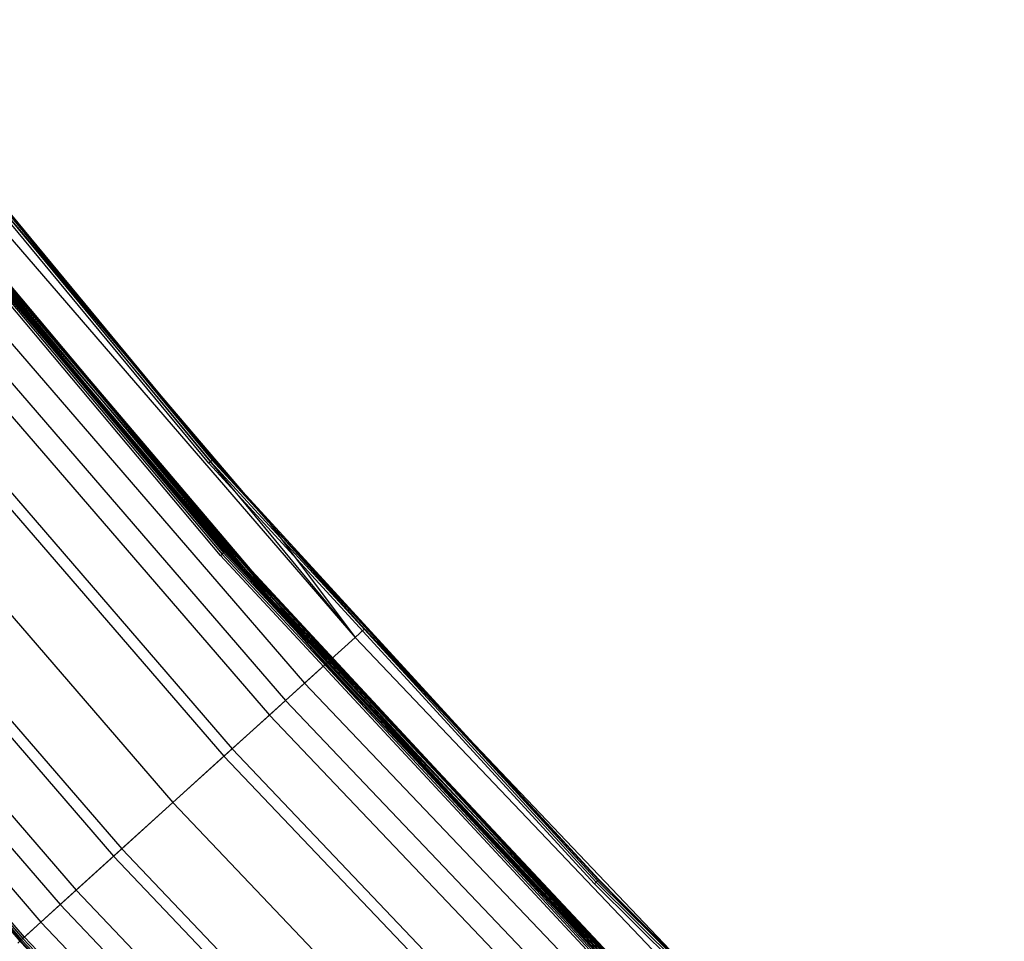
# Model space of a CAD drawing. Extents: x -390 to 397, y -401 to 400.
# Tile 97 of 192: x -288 to -255, y -261 to -230. Entities that reach past the tile are written whole.
import ezdxf

# ---------------------------------------------------------------- set-up
doc = ezdxf.new("R2010")
doc.units = 0
doc.header["$LTSCALE"] = 25.4
doc.layers.get('0').update_dxf_attribs({"linetype": 'CONTINUOUS'})

# ---------------------------------------------------------------- blocks, each defined once
blk = doc.blocks.new('FOURTY_ROUND_VII_ZWIS_STL')
at = {"color": 0}
for p, q in [((-293.22, -230.367, -894.123), (-281.27, -244.813, -894.123)), ((-293.22, -230.367, -894.123), (-281.27, -244.813, -894.123)), ((-281.259, -244.803, -894.2), (-293.208, -230.358, -894.2)), ((-281.259, -244.803, -894.2), (-293.208, -230.358, -894.2)), ((-281.409, -244.934, -894), (-293.366, -230.481, -894)), ((-281.409, -244.934, -894), (-293.366, -230.481, -894)), ((-293.306, -230.434, -894.015), (-281.352, -244.884, -894.015)), ((-293.306, -230.434, -894.015), (-281.352, -244.884, -894.015)), ((-293.255, -230.394, -894.059), (-281.303, -244.841, -894.059)), ((-293.255, -230.394, -894.059), (-281.303, -244.841, -894.059)), ((-292.988, -233.608, -929.013), (-280.974, -247.925, -929.013)), ((-292.988, -233.608, -929.013), (-280.974, -247.925, -929.013)), ((-292.94, -233.569, -929.051), (-280.928, -247.884, -929.051)), ((-292.94, -233.569, -929.051), (-280.928, -247.884, -929.051)), ((-292.905, -233.542, -929.108), (-280.895, -247.855, -929.108)), ((-292.905, -233.542, -929.108), (-280.895, -247.855, -929.108)), ((-292.889, -233.528, -929.178), (-280.879, -247.841, -929.178)), ((-292.889, -233.528, -929.178), (-280.879, -247.841, -929.178)), ((-292.875, -233.518, -902), (-280.866, -247.83, -902)), ((-280.866, -247.83, -927.5), (-292.875, -233.518, -927.5)), ((-280.866, -247.83, -927.5), (-292.875, -233.518, -927.5)), ((-292.875, -233.518, -902), (-280.866, -247.83, -902)), ((-280.866, -247.83, -900.5), (-292.875, -233.518, -900.5)), ((-280.866, -247.83, -900.5), (-292.875, -233.518, -900.5)), ((-292.815, -233.47, -927.485), (-280.809, -247.779, -927.485)), ((-292.815, -233.47, -927.485), (-280.809, -247.779, -927.485)), ((-292.815, -233.47, -902.015), (-280.809, -247.779, -902.015)), ((-292.815, -233.47, -902.015), (-280.809, -247.779, -902.015)), ((-292.815, -233.47, -900.485), (-280.809, -247.779, -900.485)), ((-292.815, -233.47, -900.485), (-280.809, -247.779, -900.485)), ((-292.765, -233.43, -927.441), (-280.76, -247.736, -927.441)), ((-292.765, -233.43, -927.441), (-280.76, -247.736, -927.441)), ((-292.765, -233.43, -902.059), (-280.76, -247.736, -902.059)), ((-292.765, -233.43, -902.059), (-280.76, -247.736, -902.059)), ((-292.765, -233.43, -900.441), (-280.76, -247.736, -900.441)), ((-292.765, -233.43, -900.441), (-280.76, -247.736, -900.441)), ((-292.731, -233.402, -927.377), (-280.727, -247.707, -927.377)), ((-292.731, -233.402, -927.377), (-280.727, -247.707, -927.377)), ((-280.727, -247.707, -902.123), (-292.731, -233.402, -902.123)), ((-280.727, -247.707, -902.123), (-292.731, -233.402, -902.123)), ((-292.731, -233.402, -900.377), (-280.727, -247.707, -900.377)), ((-292.731, -233.402, -900.377), (-280.727, -247.707, -900.377)), ((-280.716, -247.697, -927.3), (-292.719, -233.393, -927.3)), ((-280.716, -247.697, -902.2), (-292.719, -233.393, -902.2)), ((-280.716, -247.697, -927.3), (-292.719, -233.393, -927.3)), ((-280.716, -247.697, -902.2), (-292.719, -233.393, -902.2)), ((-280.716, -247.697, -900.3), (-292.719, -233.393, -900.3)), ((-280.716, -247.697, -900.3), (-292.719, -233.393, -900.3)), ((-281.028, -247.973, -929), (-293.044, -233.652, -929)), ((-281.028, -247.973, -929), (-293.044, -233.652, -929)), ((-279.459, -249.415, -895.5), (-291.607, -235.099, -895.5)), ((-279.459, -249.415, -895.5), (-291.607, -235.099, -895.5)), ((-279.402, -249.364, -895.515), (-291.548, -235.051, -895.515)), ((-279.402, -249.364, -895.515), (-291.548, -235.051, -895.515)), ((-279.354, -249.321, -895.559), (-291.497, -235.01, -895.559)), ((-279.354, -249.321, -895.559), (-291.497, -235.01, -895.559)), ((-291.463, -234.983, -895.624), (-279.354, -249.321, -895.559)), ((-291.463, -234.983, -895.624), (-279.354, -249.321, -895.559)), ((-291.463, -234.983, -895.624), (-279.321, -249.292, -895.623)), ((-291.463, -234.983, -895.624), (-279.321, -249.292, -895.623)), ((-291.463, -234.983, -895.624), (-280.577, -247.855, -895.7)), ((-291.463, -234.983, -895.624), (-280.577, -247.855, -895.7)), ((-291.452, -234.973, -895.7), (-280.577, -247.855, -895.7)), ((-291.452, -234.973, -895.7), (-280.577, -247.855, -895.7)), ((-291.452, -234.973, -895.7), (-280.716, -247.697, -900.3)), ((-291.452, -234.973, -895.7), (-280.716, -247.697, -900.3)), ((-281.259, -244.803, -894.2), (-288.256, -236.525, -927.5)), ((-281.259, -244.803, -894.2), (-288.256, -236.525, -927.5)), ((-279.453, -246.862, -927.5), (-288.256, -236.525, -927.5)), ((-288.256, -236.525, -927.5), (-276.606, -250.667, -930.127)), ((-288.256, -236.525, -927.5), (-276.606, -250.667, -930.127)), ((-279.453, -246.862, -927.5), (-288.256, -236.525, -927.5)), ((-288.577, -236.789, -930.127), (-276.606, -250.667, -930.127)), ((-288.577, -236.789, -930.127), (-276.606, -250.667, -930.127)), ((-277.574, -251.544, -929.25), (-289.587, -237.617, -929.25)), ((-289.587, -237.617, -929.25), (-280.879, -247.841, -929.178)), ((-289.587, -237.617, -929.25), (-280.879, -247.841, -929.178)), ((-277.574, -251.544, -929.25), (-289.587, -237.617, -929.25)), ((-289.511, -237.555, -932.496), (-277.5, -251.478, -932.496)), ((-289.511, -237.555, -932.496), (-277.5, -251.478, -932.496)), ((-290.307, -238.208, -931.349), (-278.264, -252.169, -931.349)), ((-290.307, -238.208, -931.349), (-278.264, -252.169, -931.349)), ((-290.964, -238.748, -934.377), (-278.894, -252.741, -934.377)), ((-290.964, -238.748, -934.377), (-278.894, -252.741, -934.377)), ((-291.513, -239.198, -933.034), (-279.42, -253.217, -933.034)), ((-291.513, -239.198, -933.034), (-279.42, -253.217, -933.034)), ((-292.796, -240.251, -935.584), (-280.65, -254.332, -935.584)), ((-292.796, -240.251, -935.584), (-280.65, -254.332, -935.584)), ((-293.075, -240.48, -934.123), (-280.917, -254.575, -934.123)), ((-293.075, -240.48, -934.123), (-280.917, -254.575, -934.123)), ((-294.826, -241.917, -936), (-282.596, -256.096, -936)), ((-294.826, -241.917, -936), (-282.596, -256.096, -936)), ((-294.826, -241.917, -934.5), (-282.596, -256.096, -934.5)), ((-294.826, -241.917, -934.5), (-282.596, -256.096, -934.5)), ((-296.857, -243.583, -935.584), (-284.542, -257.86, -935.584)), ((-296.857, -243.583, -935.584), (-284.542, -257.86, -935.584)), ((-296.577, -243.354, -934.123), (-284.274, -257.617, -934.123)), ((-296.577, -243.354, -934.123), (-284.274, -257.617, -934.123)), ((-298.14, -244.637, -933.034), (-285.772, -258.975, -933.034)), ((-298.14, -244.637, -933.034), (-285.772, -258.975, -933.034)), ((-281.409, -244.934, -894), (-281.352, -244.884, -894.015)), ((-281.409, -244.934, -894), (-281.352, -244.884, -894.015)), ((-268.742, -258.767, -894), (-281.409, -244.934, -894)), ((-268.742, -258.767, -894), (-281.409, -244.934, -894)), ((-281.352, -244.884, -894.015), (-281.303, -244.841, -894.059)), ((-281.352, -244.884, -894.015), (-281.303, -244.841, -894.059)), ((-281.352, -244.884, -894.015), (-268.687, -258.714, -894.015)), ((-281.352, -244.884, -894.015), (-268.687, -258.714, -894.015)), ((-281.303, -244.841, -894.059), (-281.27, -244.813, -894.123)), ((-281.303, -244.841, -894.059), (-281.27, -244.813, -894.123)), ((-281.303, -244.841, -894.059), (-268.64, -258.669, -894.059)), ((-281.303, -244.841, -894.059), (-268.64, -258.669, -894.059)), ((-281.259, -244.803, -894.2), (-281.27, -244.813, -894.123)), ((-281.259, -244.803, -894.2), (-281.27, -244.813, -894.123)), ((-279.453, -246.862, -894.2), (-281.27, -244.813, -894.123)), ((-281.27, -244.813, -894.123), (-268.609, -258.639, -894.123)), ((-279.453, -246.862, -894.2), (-281.27, -244.813, -894.123)), ((-281.27, -244.813, -894.123), (-268.609, -258.639, -894.123)), ((-279.453, -246.862, -894.2), (-281.259, -244.803, -894.2)), ((-281.259, -244.803, -894.2), (-279.453, -246.862, -927.5)), ((-281.259, -244.803, -894.2), (-279.453, -246.862, -927.5)), ((-279.453, -246.862, -894.2), (-281.259, -244.803, -894.2)), ((-298.688, -245.087, -934.377), (-286.298, -259.451, -934.377)), ((-298.688, -245.087, -934.377), (-286.298, -259.451, -934.377)), ((-299.346, -245.626, -931.349), (-286.928, -260.022, -931.349)), ((-299.346, -245.626, -931.349), (-286.928, -260.022, -931.349)), ((-300.07, -246.22, -929.178), (-287.621, -260.651, -929.178)), ((-300.07, -246.22, -929.178), (-287.621, -260.651, -929.178)), ((-300.066, -246.217, -929.25), (-287.618, -260.647, -929.25)), ((-300.066, -246.217, -929.25), (-287.618, -260.647, -929.25)), ((-300.053, -246.207, -929.108), (-287.606, -260.637, -929.108)), ((-300.053, -246.207, -929.108), (-287.606, -260.637, -929.108)), ((-300.019, -246.179, -929.051), (-287.573, -260.607, -929.051)), ((-300.019, -246.179, -929.051), (-287.573, -260.607, -929.051)), ((-299.971, -246.139, -929.013), (-287.527, -260.565, -929.013)), ((-299.971, -246.139, -929.013), (-287.527, -260.565, -929.013)), ((-287.474, -260.517, -929), (-299.916, -246.094, -929)), ((-287.474, -260.517, -929), (-299.916, -246.094, -929)), ((-268.609, -258.639, -894.123), (-279.453, -246.862, -894.2)), ((-268.598, -258.629, -894.2), (-279.453, -246.862, -894.2)), ((-268.609, -258.639, -894.123), (-279.453, -246.862, -894.2)), ((-279.453, -246.862, -894.2), (-279.453, -246.862, -927.5)), ((-279.453, -246.862, -894.2), (-279.453, -246.862, -927.5)), ((-279.453, -246.862, -894.2), (-276.298, -250.388, -927.5)), ((-276.298, -250.388, -927.5), (-279.453, -246.862, -927.5)), ((-279.453, -246.862, -894.2), (-276.298, -250.388, -927.5)), ((-268.598, -258.629, -894.2), (-279.453, -246.862, -894.2)), ((-279.453, -246.862, -927.5), (-276.606, -250.667, -930.127)), ((-279.453, -246.862, -927.5), (-276.606, -250.667, -930.127)), ((-276.298, -250.388, -927.5), (-279.453, -246.862, -927.5)), ((-280.928, -247.884, -929.051), (-280.895, -247.855, -929.108)), ((-280.928, -247.884, -929.051), (-280.895, -247.855, -929.108)), ((-280.895, -247.855, -929.108), (-280.879, -247.841, -929.178)), ((-280.895, -247.855, -929.108), (-280.879, -247.841, -929.178)), ((-280.895, -247.855, -929.108), (-268.186, -261.552, -929.108)), ((-280.895, -247.855, -929.108), (-268.186, -261.552, -929.108)), ((-280.879, -247.841, -929.178), (-268.17, -261.537, -929.178)), ((-277.574, -251.544, -929.25), (-280.879, -247.841, -929.178)), ((-277.574, -251.544, -929.25), (-280.879, -247.841, -929.178)), ((-280.879, -247.841, -929.178), (-268.17, -261.537, -929.178)), ((-280.809, -247.779, -927.485), (-280.866, -247.83, -927.5)), ((-280.809, -247.779, -927.485), (-280.866, -247.83, -927.5)), ((-280.866, -247.83, -902), (-280.809, -247.779, -902.015)), ((-280.866, -247.83, -902), (-280.809, -247.779, -902.015)), ((-280.866, -247.83, -900.5), (-280.809, -247.779, -900.485)), ((-280.866, -247.83, -900.5), (-280.809, -247.779, -900.485)), ((-280.866, -247.83, -902), (-268.158, -261.525, -902)), ((-268.158, -261.525, -927.5), (-280.866, -247.83, -927.5)), ((-268.158, -261.525, -927.5), (-280.866, -247.83, -927.5)), ((-280.866, -247.83, -902), (-268.158, -261.525, -902)), ((-268.158, -261.525, -900.5), (-280.866, -247.83, -900.5)), ((-268.158, -261.525, -900.5), (-280.866, -247.83, -900.5)), ((-280.809, -247.779, -927.485), (-280.76, -247.736, -927.441)), ((-280.809, -247.779, -927.485), (-280.76, -247.736, -927.441)), ((-280.809, -247.779, -902.015), (-280.76, -247.736, -902.059)), ((-280.809, -247.779, -902.015), (-280.76, -247.736, -902.059)), ((-280.809, -247.779, -900.485), (-280.76, -247.736, -900.441)), ((-280.809, -247.779, -900.485), (-280.76, -247.736, -900.441)), ((-280.809, -247.779, -927.485), (-268.103, -261.472, -927.485)), ((-280.809, -247.779, -927.485), (-268.103, -261.472, -927.485)), ((-280.809, -247.779, -902.015), (-268.103, -261.472, -902.015)), ((-280.809, -247.779, -902.015), (-268.103, -261.472, -902.015)), ((-280.809, -247.779, -900.485), (-268.103, -261.472, -900.485)), ((-280.809, -247.779, -900.485), (-268.103, -261.472, -900.485)), ((-280.76, -247.736, -927.441), (-280.727, -247.707, -927.377)), ((-280.76, -247.736, -927.441), (-280.727, -247.707, -927.377)), ((-280.727, -247.707, -902.123), (-280.76, -247.736, -902.059)), ((-280.727, -247.707, -902.123), (-280.76, -247.736, -902.059)), ((-280.76, -247.736, -900.441), (-280.727, -247.707, -900.377)), ((-280.76, -247.736, -900.441), (-280.727, -247.707, -900.377)), ((-280.76, -247.736, -927.441), (-268.057, -261.427, -927.441)), ((-280.76, -247.736, -927.441), (-268.057, -261.427, -927.441)), ((-268.057, -261.427, -902.059), (-280.76, -247.736, -902.059)), ((-268.057, -261.427, -902.059), (-280.76, -247.736, -902.059)), ((-280.76, -247.736, -900.441), (-268.057, -261.427, -900.441)), ((-280.76, -247.736, -900.441), (-268.057, -261.427, -900.441)), ((-280.716, -247.697, -927.3), (-280.727, -247.707, -927.377)), ((-280.716, -247.697, -927.3), (-280.727, -247.707, -927.377)), ((-280.716, -247.697, -902.2), (-280.727, -247.707, -902.123)), ((-280.716, -247.697, -902.2), (-280.727, -247.707, -902.123)), ((-280.716, -247.697, -900.3), (-280.727, -247.707, -900.377)), ((-280.716, -247.697, -900.3), (-280.727, -247.707, -900.377)), ((-268.015, -261.386, -927.3), (-280.727, -247.707, -927.377)), ((-280.727, -247.707, -927.377), (-268.026, -261.396, -927.377)), ((-280.577, -247.855, -927.3), (-280.727, -247.707, -927.377)), ((-268.015, -261.386, -927.3), (-280.727, -247.707, -927.377)), ((-280.577, -247.855, -927.3), (-280.727, -247.707, -927.377)), ((-280.727, -247.707, -927.377), (-268.026, -261.396, -927.377)), ((-280.727, -247.707, -902.123), (-268.026, -261.396, -902.123)), ((-280.577, -247.855, -902.2), (-280.727, -247.707, -902.123)), ((-280.577, -247.855, -902.2), (-280.727, -247.707, -902.123)), ((-280.727, -247.707, -902.123), (-268.026, -261.396, -902.123)), ((-268.015, -261.386, -900.3), (-280.727, -247.707, -900.377)), ((-280.727, -247.707, -900.377), (-268.026, -261.396, -900.377)), ((-280.577, -247.855, -900.3), (-280.727, -247.707, -900.377)), ((-268.015, -261.386, -900.3), (-280.727, -247.707, -900.377)), ((-280.577, -247.855, -900.3), (-280.727, -247.707, -900.377)), ((-280.727, -247.707, -900.377), (-268.026, -261.396, -900.377)), ((-280.577, -247.855, -927.3), (-280.716, -247.697, -927.3)), ((-280.577, -247.855, -902.2), (-280.716, -247.697, -902.2)), ((-280.716, -247.697, -902.2), (-280.716, -247.697, -927.3)), ((-280.577, -247.855, -927.3), (-280.716, -247.697, -927.3)), ((-280.716, -247.697, -902.2), (-280.716, -247.697, -927.3)), ((-280.577, -247.855, -902.2), (-280.716, -247.697, -902.2)), ((-280.577, -247.855, -900.3), (-280.716, -247.697, -900.3)), ((-280.577, -247.855, -895.7), (-280.716, -247.697, -900.3)), ((-280.577, -247.855, -900.3), (-280.716, -247.697, -900.3)), ((-280.577, -247.855, -895.7), (-280.716, -247.697, -900.3)), ((-279.321, -249.292, -895.623), (-280.577, -247.855, -895.7)), ((-280.577, -247.855, -895.7), (-279.31, -249.282, -895.7)), ((-279.321, -249.292, -895.623), (-280.577, -247.855, -895.7)), ((-268.015, -261.386, -927.3), (-280.577, -247.855, -927.3)), ((-268.015, -261.386, -902.2), (-280.577, -247.855, -902.2)), ((-280.577, -247.855, -902.2), (-280.577, -247.855, -927.3)), ((-268.015, -261.386, -927.3), (-280.577, -247.855, -927.3)), ((-280.577, -247.855, -902.2), (-280.577, -247.855, -927.3)), ((-280.577, -247.855, -902.2), (-268.026, -261.396, -902.123)), ((-280.577, -247.855, -902.2), (-268.026, -261.396, -902.123)), ((-268.015, -261.386, -902.2), (-280.577, -247.855, -902.2)), ((-268.015, -261.386, -900.3), (-280.577, -247.855, -900.3)), ((-279.31, -249.282, -895.7), (-280.577, -247.855, -900.3)), ((-268.015, -261.386, -900.3), (-280.577, -247.855, -900.3)), ((-279.31, -249.282, -895.7), (-280.577, -247.855, -900.3)), ((-280.577, -247.855, -895.7), (-279.31, -249.282, -895.7)), ((-280.577, -247.855, -895.7), (-280.577, -247.855, -900.3)), ((-280.577, -247.855, -895.7), (-280.577, -247.855, -900.3)), ((-281.028, -247.973, -929), (-280.974, -247.925, -929.013)), ((-281.028, -247.973, -929), (-280.974, -247.925, -929.013)), ((-268.313, -261.676, -929), (-281.028, -247.973, -929)), ((-268.313, -261.676, -929), (-281.028, -247.973, -929)), ((-280.974, -247.925, -929.013), (-280.928, -247.884, -929.051)), ((-280.974, -247.925, -929.013), (-280.928, -247.884, -929.051)), ((-280.974, -247.925, -929.013), (-268.262, -261.626, -929.013)), ((-280.974, -247.925, -929.013), (-268.262, -261.626, -929.013)), ((-280.928, -247.884, -929.051), (-268.217, -261.583, -929.051)), ((-280.928, -247.884, -929.051), (-268.217, -261.583, -929.051)), ((-279.459, -249.415, -895.5), (-279.402, -249.364, -895.515)), ((-279.459, -249.415, -895.5), (-279.402, -249.364, -895.515)), ((-266.609, -263.104, -895.5), (-279.459, -249.415, -895.5)), ((-266.609, -263.104, -895.5), (-279.459, -249.415, -895.5)), ((-279.402, -249.364, -895.515), (-279.354, -249.321, -895.559)), ((-279.402, -249.364, -895.515), (-279.354, -249.321, -895.559)), ((-266.555, -263.051, -895.515), (-279.402, -249.364, -895.515)), ((-266.555, -263.051, -895.515), (-279.402, -249.364, -895.515)), ((-279.354, -249.321, -895.559), (-279.321, -249.292, -895.623)), ((-279.354, -249.321, -895.559), (-279.321, -249.292, -895.623)), ((-279.354, -249.321, -895.559), (-266.508, -263.005, -895.559)), ((-279.354, -249.321, -895.559), (-266.508, -263.005, -895.559)), ((-279.321, -249.292, -895.623), (-279.31, -249.282, -895.7)), ((-279.321, -249.292, -895.623), (-279.31, -249.282, -895.7)), ((-266.508, -263.005, -895.559), (-279.321, -249.292, -895.623)), ((-279.321, -249.292, -895.623), (-266.477, -262.974, -895.624)), ((-279.321, -249.292, -895.623), (-266.477, -262.974, -895.624)), ((-266.508, -263.005, -895.559), (-279.321, -249.292, -895.623)), ((-279.31, -249.282, -895.7), (-266.477, -262.974, -895.624)), ((-279.31, -249.282, -895.7), (-266.467, -262.964, -895.7)), ((-279.31, -249.282, -895.7), (-266.477, -262.974, -895.624)), ((-279.31, -249.282, -895.7), (-266.467, -262.964, -895.7)), ((-279.31, -249.282, -895.7), (-268.015, -261.386, -900.3)), ((-279.31, -249.282, -895.7), (-268.015, -261.386, -900.3)), ((-276.606, -250.667, -930.127), (-276.298, -250.388, -927.5)), ((-276.606, -250.667, -930.127), (-276.298, -250.388, -927.5)), ((-268.598, -258.629, -894.2), (-276.298, -250.388, -927.5)), ((-268.598, -258.629, -894.2), (-276.298, -250.388, -927.5)), ((-263.674, -263.647, -927.5), (-276.298, -250.388, -927.5)), ((-263.674, -263.647, -927.5), (-276.298, -250.388, -927.5)), ((-276.606, -250.667, -930.127), (-277.5, -251.478, -932.496)), ((-276.606, -250.667, -930.127), (-277.5, -251.478, -932.496)), ((-276.606, -250.667, -930.127), (-263.968, -263.941, -930.127)), ((-276.606, -250.667, -930.127), (-263.968, -263.941, -930.127)), ((-277.5, -251.478, -932.496), (-278.894, -252.741, -934.377)), ((-277.5, -251.478, -932.496), (-278.894, -252.741, -934.377)), ((-277.574, -251.544, -929.25), (-278.264, -252.169, -931.349)), ((-277.574, -251.544, -929.25), (-278.264, -252.169, -931.349)), ((-264.892, -264.865, -929.25), (-277.574, -251.544, -929.25)), ((-277.574, -251.544, -929.25), (-268.17, -261.537, -929.178)), ((-277.574, -251.544, -929.25), (-268.17, -261.537, -929.178)), ((-264.892, -264.865, -929.25), (-277.574, -251.544, -929.25)), ((-277.5, -251.478, -932.496), (-264.822, -264.795, -932.496)), ((-277.5, -251.478, -932.496), (-264.822, -264.795, -932.496)), ((-279.42, -253.217, -933.034), (-278.264, -252.169, -931.349)), ((-279.42, -253.217, -933.034), (-278.264, -252.169, -931.349)), ((-278.264, -252.169, -931.349), (-265.55, -265.523, -931.349)), ((-278.264, -252.169, -931.349), (-265.55, -265.523, -931.349)), ((-278.894, -252.741, -934.377), (-280.65, -254.332, -935.584)), ((-278.894, -252.741, -934.377), (-280.65, -254.332, -935.584)), ((-278.894, -252.741, -934.377), (-266.151, -266.124, -934.377)), ((-278.894, -252.741, -934.377), (-266.151, -266.124, -934.377)), ((-280.917, -254.575, -934.123), (-279.42, -253.217, -933.034)), ((-280.917, -254.575, -934.123), (-279.42, -253.217, -933.034)), ((-279.42, -253.217, -933.034), (-266.653, -266.626, -933.034)), ((-279.42, -253.217, -933.034), (-266.653, -266.626, -933.034)), ((-280.65, -254.332, -935.584), (-282.596, -256.096, -936)), ((-280.65, -254.332, -935.584), (-282.596, -256.096, -936)), ((-280.65, -254.332, -935.584), (-267.827, -267.8, -935.584)), ((-280.65, -254.332, -935.584), (-267.827, -267.8, -935.584)), ((-282.596, -256.096, -934.5), (-280.917, -254.575, -934.123)), ((-282.596, -256.096, -934.5), (-280.917, -254.575, -934.123)), ((-280.917, -254.575, -934.123), (-268.082, -268.056, -934.123)), ((-280.917, -254.575, -934.123), (-268.082, -268.056, -934.123)), ((-282.596, -256.096, -936), (-284.542, -257.86, -935.584)), ((-282.596, -256.096, -936), (-284.542, -257.86, -935.584)), ((-284.274, -257.617, -934.123), (-282.596, -256.096, -934.5)), ((-284.274, -257.617, -934.123), (-282.596, -256.096, -934.5)), ((-282.596, -256.096, -936), (-269.684, -269.657, -936)), ((-282.596, -256.096, -936), (-269.684, -269.657, -936)), ((-282.596, -256.096, -934.5), (-269.684, -269.657, -934.5)), ((-282.596, -256.096, -934.5), (-269.684, -269.657, -934.5)), ((-284.542, -257.86, -935.584), (-286.298, -259.451, -934.377)), ((-284.542, -257.86, -935.584), (-286.298, -259.451, -934.377)), ((-284.274, -257.617, -934.123), (-285.772, -258.975, -933.034)), ((-284.274, -257.617, -934.123), (-285.772, -258.975, -933.034)), ((-284.542, -257.86, -935.584), (-271.541, -271.515, -935.584)), ((-284.542, -257.86, -935.584), (-271.541, -271.515, -935.584)), ((-284.274, -257.617, -934.123), (-271.286, -271.259, -934.123)), ((-284.274, -257.617, -934.123), (-271.286, -271.259, -934.123)), ((-268.742, -258.767, -894), (-268.687, -258.714, -894.015)), ((-268.742, -258.767, -894), (-268.687, -258.714, -894.015)), ((-255.396, -271.947, -894), (-268.742, -258.767, -894)), ((-255.396, -271.947, -894), (-268.742, -258.767, -894)), ((-268.687, -258.714, -894.015), (-268.64, -258.669, -894.059)), ((-268.687, -258.714, -894.015), (-268.64, -258.669, -894.059)), ((-268.687, -258.714, -894.015), (-255.343, -271.891, -894.015)), ((-268.687, -258.714, -894.015), (-255.343, -271.891, -894.015)), ((-268.64, -258.669, -894.059), (-268.609, -258.639, -894.123)), ((-268.64, -258.669, -894.059), (-268.609, -258.639, -894.123)), ((-268.64, -258.669, -894.059), (-255.299, -271.844, -894.059)), ((-268.64, -258.669, -894.059), (-255.299, -271.844, -894.059)), ((-268.598, -258.629, -894.2), (-268.609, -258.639, -894.123)), ((-268.598, -258.629, -894.2), (-268.609, -258.639, -894.123)), ((-261.336, -265.964, -894.2), (-268.609, -258.639, -894.123)), ((-268.609, -258.639, -894.123), (-255.269, -271.812, -894.123)), ((-261.336, -265.964, -894.2), (-268.609, -258.639, -894.123)), ((-268.609, -258.639, -894.123), (-255.269, -271.812, -894.123)), ((-261.336, -265.964, -894.2), (-268.598, -258.629, -894.2)), ((-268.598, -258.629, -894.2), (-263.674, -263.647, -927.5)), ((-268.598, -258.629, -894.2), (-263.674, -263.647, -927.5)), ((-261.336, -265.964, -894.2), (-268.598, -258.629, -894.2)), ((-286.928, -260.022, -931.349), (-285.772, -258.975, -933.034)), ((-286.928, -260.022, -931.349), (-285.772, -258.975, -933.034)), ((-285.772, -258.975, -933.034), (-272.715, -272.688, -933.034)), ((-285.772, -258.975, -933.034), (-272.715, -272.688, -933.034)), ((-286.298, -259.451, -934.377), (-287.691, -260.714, -932.496)), ((-286.298, -259.451, -934.377), (-287.691, -260.714, -932.496)), ((-286.298, -259.451, -934.377), (-273.217, -273.19, -934.377)), ((-286.298, -259.451, -934.377), (-273.217, -273.19, -934.377)), ((-287.618, -260.647, -929.25), (-286.928, -260.022, -931.349)), ((-287.618, -260.647, -929.25), (-286.928, -260.022, -931.349)), ((-286.928, -260.022, -931.349), (-273.818, -273.792, -931.349)), ((-286.928, -260.022, -931.349), (-273.818, -273.792, -931.349)), ((-287.621, -260.651, -929.178), (-287.606, -260.637, -929.108)), ((-287.621, -260.651, -929.178), (-287.606, -260.637, -929.108)), ((-287.621, -260.651, -929.178), (-287.618, -260.647, -929.25)), ((-287.621, -260.651, -929.178), (-287.618, -260.647, -929.25)), ((-287.621, -260.651, -929.178), (-274.48, -274.453, -929.178)), ((-287.621, -260.651, -929.178), (-274.48, -274.453, -929.178)), ((-287.618, -260.647, -929.25), (-274.477, -274.45, -929.25)), ((-287.618, -260.647, -929.25), (-274.477, -274.45, -929.25)), ((-287.606, -260.637, -929.108), (-287.573, -260.607, -929.051)), ((-287.606, -260.637, -929.108), (-287.573, -260.607, -929.051)), ((-287.606, -260.637, -929.108), (-274.465, -274.439, -929.108)), ((-287.606, -260.637, -929.108), (-274.465, -274.439, -929.108)), ((-287.573, -260.607, -929.051), (-287.527, -260.565, -929.013)), ((-287.573, -260.607, -929.051), (-287.527, -260.565, -929.013)), ((-287.573, -260.607, -929.051), (-274.434, -274.407, -929.051)), ((-287.573, -260.607, -929.051), (-274.434, -274.407, -929.051)), ((-287.474, -260.517, -929), (-287.527, -260.565, -929.013)), ((-287.474, -260.517, -929), (-287.527, -260.565, -929.013)), ((-287.527, -260.565, -929.013), (-274.39, -274.363, -929.013)), ((-287.527, -260.565, -929.013), (-274.39, -274.363, -929.013)), ((-274.34, -274.313, -929), (-287.474, -260.517, -929)), ((-274.34, -274.313, -929), (-287.474, -260.517, -929))]:
    blk.add_line(p, q, dxfattribs=at)

msp = doc.modelspace()

# ---------------------------------------------------------------- block references
at = {"color": 250}
msp.add_blockref('FOURTY_ROUND_VII_ZWIS_STL', (0, 0), dxfattribs=at)

doc.saveas('drawing.dxf')
